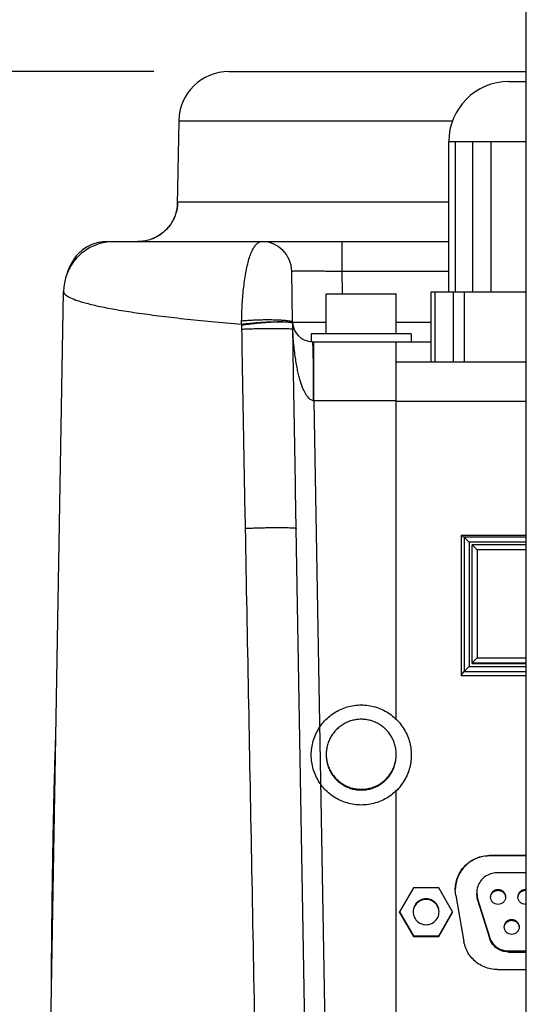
# Model space of a CAD drawing. Extents: x 0 to 594, y 0 to 420.
# Tile 40 of 64: x 459 to 469, y 206 to 225. Entities that reach past the tile are written whole.
import ezdxf

# ---------------------------------------------------------------- set-up
doc = ezdxf.new("R2010")
doc.units = 0
doc.header["$LTSCALE"] = 32.67
doc.layers.get('0').update_dxf_attribs({"linetype": 'CONTINUOUS'})
doc.layers.add('DRIV_DIM', color=7, linetype='CONTINUOUS')
doc.styles.get("Standard").update_dxf_attribs({"font": 'txt', "width": 0.8})
doc.dimstyles.new('DIMSTYLE_1', dxfattribs={"dimtxt": 3.8, "dimasz": 1.8, "dimexe": 0.18, "dimexo": 0.0625, "dimgap": 0.09, "dimtad": 1, "dimdec": 3, "dimlfac": 5, "dimtxsty": 'STANDARD', "dimblk": 'OPEN', "dimblk1": 'OPEN', "dimblk2": 'OPEN', "dimcen": 0.09, "dimazin": 3, "dimtp": 0.001, "dimtm": 0.001, "dimtfac": 1, "dimtdec": 3, "dimtofl": 0, "dimtmove": 0, "dimatfit": 3, "dimtolj": 1})

# ---------------------------------------------------------------- blocks, each defined once
blk = doc.blocks.new('_OPEN')
at = {"color": 0, "linetype": 'BYBLOCK'}
for p, q in [((0, 0), (-1, 0.342)), ((-1, -0.342), (0, 0)), ((-1, 0), (0, 0))]:
    blk.add_line(p, q, dxfattribs=at)
blk = doc.blocks.new('*D20')
at = {"layer": 'DRIV_DIM', "color": 2, "linetype": 'CONTINUOUS'}
for p, q in [((461.633, 224.41), (443.828, 224.41)), ((445.828, 224.41), (445.828, 202.26)), ((445.828, 180.11), (445.828, 202.26)), ((465.282, 180.11), (443.828, 180.11))]:
    blk.add_line(p, q, dxfattribs=at)
at = {"layer": 'DRIV_DIM', "color": 2, "linetype": 'CONTINUOUS', "xscale": 1.8, "yscale": 1.8, "zscale": 1.8}
for p, rotation in [((445.828, 224.41), 90), ((445.828, 180.11), 270)]:
    blk.add_blockref('_OPEN', p, dxfattribs=dict(at, rotation=rotation))

msp = doc.modelspace()

# ---------------------------------------------------------------- linework, layer by layer
at = {"color": 7, "linetype": 'CONTINUOUS'}
for p, q in [((469.08164, 165.51009), (469.08164, 254.12424)), ((463.13283, 224.41009), (469.08164, 224.41009)), ((468.73167, 224.21009), (469.08164, 224.21009)), ((462.13299, 223.42754), (462.10365, 221.74694)), ((467.53164, 220.01009), (467.53164, 223.01009)), ((467.53164, 223.01009), (469.08164, 223.01009)), ((460.67265, 221.01008), (467.53164, 221.01009)), ((464.40969, 219.40311), (464.39193, 220.42056)), ((459.87069, 220.28274), (459.87066, 220.28263)), ((459.38419, 194.41009), (459.8311, 220.0137)), ((465.08164, 219.17009), (465.08164, 219.97009)), ((465.08164, 219.97009), (466.48163, 219.97009)), ((466.48164, 219.17009), (466.48164, 219.97009)), ((467.18164, 218.61009), (467.18164, 220.01009)), ((467.18164, 220.01009), (469.08164, 220.01009)), ((464.78164, 219.17009), (464.78164, 219.01114)), ((466.78164, 219.17009), (464.78164, 219.17009)), ((466.78164, 219.17009), (466.78164, 219.01009)), ((464.80963, 219.01009), (467.18164, 219.01009)), ((466.48164, 211.46071), (466.48164, 219.01009)), ((466.48164, 218.61009), (469.08164, 218.61009)), ((464.82512, 195.60311), (464.48166, 215.28009)), ((467.78164, 215.13977), (467.78164, 212.34019)), ((467.78164, 215.13977), (467.83956, 215.10114)), ((469.08164, 215.13977), (467.78164, 215.13977)), ((467.83956, 215.10114), (467.83956, 212.4174)), ((467.93942, 215.00295), (467.83956, 215.10114)), ((469.08164, 215.10114), (467.83956, 215.10114)), ((467.93942, 215.00295), (467.93942, 212.5189)), ((469.08164, 215.00295), (467.93942, 215.00295)), ((468.00164, 212.5811), (468.00164, 214.95121)), ((468.10164, 214.85297), (468.00164, 214.95121)), ((469.08164, 214.95121), (468.00164, 214.95121)), ((468.10164, 214.85297), (468.10164, 212.6933)), ((469.08164, 214.85297), (468.10164, 214.85297)), ((468.10164, 212.6933), (468.00164, 212.59157)), ((468.00164, 212.59157), (469.08164, 212.59157)), ((468.00164, 212.5811), (469.08164, 212.5811)), ((468.10164, 212.6933), (469.08164, 212.6933)), ((467.78164, 212.34019), (467.83956, 212.4174)), ((467.78164, 212.34019), (469.08164, 212.34019)), ((467.93942, 212.5189), (467.83956, 212.4174)), ((467.83956, 212.4174), (469.08164, 212.4174)), ((467.93942, 212.5189), (469.08164, 212.5189)), ((466.48164, 201.46224), (466.48164, 210.03692)), ((469.08164, 208.74074), (468.34203, 208.74074)), ((469.08164, 208.73201), (468.34203, 208.73201)), ((469.08164, 208.39336), (468.48988, 208.39336)), ((466.82477, 208.0976), (466.54764, 207.61767)), ((467.33051, 208.0976), (466.82477, 208.0976)), ((467.60764, 207.61767), (467.33051, 208.0976)), ((467.67236, 207.94278), (467.66203, 208.06093)), ((467.67236, 207.94278), (467.83458, 207.02292)), ((468.08987, 207.99342), (468.10792, 207.87469)), ((468.10792, 207.8534), (468.08987, 207.97213)), ((468.10792, 207.87469), (468.3442, 207.1148)), ((468.10792, 207.8534), (468.3442, 207.09351)), ((466.54764, 207.60091), (466.54764, 207.61767)), ((466.54764, 207.61767), (466.82477, 207.13774)), ((467.33051, 207.13774), (467.60764, 207.61767)), ((467.60764, 207.60091), (467.60764, 207.61767)), ((466.54764, 207.60091), (466.82477, 207.12099)), ((467.33051, 207.12099), (467.60764, 207.60091)), ((466.82477, 207.12099), (466.82477, 207.13774)), ((466.82477, 207.13774), (467.33051, 207.13774)), ((466.82477, 207.12099), (467.33051, 207.12099)), ((467.33051, 207.12099), (467.33051, 207.13774)), ((468.72616, 206.8336), (469.08164, 206.8336)), ((468.72616, 206.81231), (469.08164, 206.81231)), ((468.50425, 206.46109), (469.08164, 206.46109))]:
    msp.add_line(p, q, dxfattribs=at)
at = {"color": 9, "linetype": 'CONTINUOUS'}
for p, q in [((462.13299, 223.42754), (467.61436, 223.42754)), ((467.66561, 220.01009), (467.66561, 223.01009)), ((468.00388, 223.01009), (468.00388, 220.01009)), ((468.36991, 223.01009), (468.36991, 220.01009)), ((467.53164, 221.79613), (462.11134, 221.79613)), ((465.39178, 221.01009), (465.39178, 220.42056)), ((465.39179, 220.42056), (465.39964, 219.97009)), ((465.39179, 220.42056), (467.53164, 220.42056)), ((467.26202, 218.61009), (467.26202, 220.01009)), ((467.62087, 220.01009), (467.62087, 218.61009)), ((467.84048, 220.01009), (467.84048, 218.61009)), ((466.48164, 219.40311), (467.18164, 219.40311)), ((464.83707, 217.83103), (464.83707, 219.01009)), ((464.83707, 217.83103), (465.12208, 201.50267)), ((466.48164, 217.83103), (464.83707, 217.83103)), ((466.48164, 217.82405), (469.08164, 217.82405)), ((459.64975, 209.62416), (459.6338, 209.62416)), ((468.34203, 208.74074), (468.34203, 208.73201)), ((468.10792, 207.87469), (468.10792, 207.8534)), ((468.3442, 207.1148), (468.3442, 207.09351)), ((468.72616, 206.8336), (468.72616, 206.81231))]:
    msp.add_line(p, q, dxfattribs=at)
at = {"color": 7, "linetype": 'CONTINUOUS'}
for points in [[(462.10365, 221.74695), (462.10348, 221.74115), (462.10268, 221.72709), (462.10065, 221.70454), (462.09646, 221.67306), (462.0889, 221.63248), (462.07669, 221.58373), (462.05903, 221.52964), (462.03582, 221.47335), (462.00683, 221.41639), (461.97181, 221.35969), (461.93058, 221.3042), (461.88309, 221.25087), (461.82942, 221.20065), (461.76948, 221.15429), (461.7032, 221.11258), (461.63062, 221.07646), (461.55186, 221.04699), (461.46722, 221.02533), (461.37721, 221.01276), (461.31203, 221.01009)], [(460.67265, 221.01008), (460.52537, 220.99459), (460.39694, 220.95555), (460.28989, 220.90203), (460.20416, 220.84219), (460.13691, 220.78168), (460.0843, 220.72349), (460.04249, 220.66838), (460.00855, 220.61618), (459.98037, 220.56642), (459.95641, 220.51839), (459.93557, 220.4714), (459.91704, 220.42476), (459.90019, 220.37775), (459.88459, 220.32968), (459.87069, 220.28274)], [(459.87066, 220.28263), (459.85542, 220.222), (459.83714, 220.11015), (459.83111, 220.01391)]]:
    msp.add_lwpolyline(points, dxfattribs=at)
for centre, radius, start, end in [((463.13283, 223.41009), 1, 90.000006, 179), ((468.73164, 223.01009), 1.2, 90, 180), ((463.79202, 220.41009), 0.6, 1, 90), ((464.80963, 219.41009), 0.4, 181, 270)]:
    msp.add_arc(centre, radius, start, end, dxfattribs=at)
at = {"color": 9, "linetype": 'CONTINUOUS'}
for points, knots in [([(462.11134, 221.79613), (462.10685, 221.79613), (462.10584, 221.77989), (462.10402, 221.76578), (462.10365, 221.75333), (462.10358, 221.74699)], [0, 0, 0, 0, 0.26602091, 0.632939, 1, 1, 1, 1]), ([(462.10893, 221.74648), (462.10696, 221.72171), (462.09862, 221.65587), (462.07977, 221.58215), (462.06246, 221.53413), (462.05904, 221.52515)], [0, 0, 0, 0, 0.32741412, 0.87329927, 1, 1, 1, 1]), ([(462.05904, 221.52515), (462.04771, 221.49543), (462.01757, 221.42856), (461.95642, 221.33119), (461.87463, 221.23719), (461.77928, 221.15699), (461.67269, 221.09252), (461.5574, 221.04532), (461.47026, 221.02462), (461.42282, 221.01778), (461.41635, 221.01693)], [0, 0, 0, 0, 0.11091463, 0.25534371, 0.39975769, 0.54415588, 0.68853913, 0.8329097, 0.97727108, 1, 1, 1, 1]), ([(460.8331, 221.01009), (460.78607, 221.01009), (460.69186, 221.00341), (460.55345, 220.9736), (460.42054, 220.92457), (460.29582, 220.85731), (460.18178, 220.77318), (460.08072, 220.67385), (459.99465, 220.56132), (459.9253, 220.43784), (459.88834, 220.34265), (459.87279, 220.29015), (459.87069, 220.28274)], [0, 0, 0, 0, 0.10904969, 0.21815441, 0.32730239, 0.43647843, 0.54566509, 0.6548441, 0.76399778, 0.87311048, 0.9821698, 1, 1, 1, 1]), ([(463.39048, 219.42688), (463.3914, 219.48369), (463.39448, 219.59792), (463.4029, 219.76923), (463.41538, 219.93961), (463.43209, 220.10635), (463.45318, 220.26689), (463.47882, 220.41884), (463.50915, 220.55962), (463.54424, 220.68636), (463.58401, 220.79609), (463.62828, 220.88611), (463.67705, 220.9542), (463.73116, 220.99895), (463.77291, 221.01009), (463.79202, 221.01009)], [0, 0, 0, 0, 0.10017819, 0.20145629, 0.30238822, 0.40134674, 0.49686554, 0.58783377, 0.67295574, 0.75067428, 0.81953699, 0.87845239, 0.92702468, 0.96630571, 1, 1, 1, 1]), ([(464.39193, 220.42056), (464.39189, 220.42295), (464.40712, 220.41988), (464.4231, 220.42443), (464.46194, 220.42306), (464.50999, 220.42457), (464.5728, 220.42462), (464.64678, 220.42494), (464.73181, 220.42489), (464.8265, 220.42468), (464.92972, 220.42424), (465.03987, 220.4236), (465.15501, 220.42277), (465.27288, 220.42176), (465.35211, 220.42098), (465.39179, 220.42056)], [0, 0, 0, 0, 0.00715915, 0.02865731, 0.06453449, 0.11427547, 0.17691543, 0.25141249, 0.33674974, 0.43184258, 0.5355378, 0.64637643, 0.76229413, 0.88096211, 1, 1, 1, 1]), ([(459.83148, 220.01389), (459.8319, 219.99787), (459.85649, 219.94666), (459.94726, 219.89527), (460.09428, 219.83283), (460.30517, 219.77225), (460.57671, 219.70943), (460.9091, 219.64728), (461.30015, 219.58571), (461.74794, 219.52555), (462.24996, 219.46718), (462.80347, 219.41107), (463.18954, 219.37676), (463.39065, 219.35993)], [0, 0, 0, 0, 0.01317919, 0.04104067, 0.08437509, 0.14408661, 0.22025731, 0.31265942, 0.42088994, 0.54441905, 0.68261227, 0.83474281, 1, 1, 1, 1]), ([(463.39065, 219.35993), (463.39041, 219.3711), (463.39014, 219.39341), (463.39029, 219.41573), (463.39048, 219.42688)], [0, 0, 0, 0, 0.5003643, 1, 1, 1, 1]), ([(463.39048, 219.42688), (463.41622, 219.42976), (463.47091, 219.43497), (463.55701, 219.44117), (463.65016, 219.44608), (463.74777, 219.44954), (463.84711, 219.45145), (463.94541, 219.45177), (464.03992, 219.45048), (464.12802, 219.44762), (464.20718, 219.44334), (464.27542, 219.43761), (464.33028, 219.43116), (464.37185, 219.42294), (464.39633, 219.41642), (464.40961, 219.40737), (464.40969, 219.40311)], [0, 0, 0, 0, 0.07561209, 0.16039525, 0.25201989, 0.34795685, 0.44555238, 0.54210499, 0.63494322, 0.72150276, 0.79940194, 0.86651529, 0.92104895, 0.96163572, 0.98754994, 1, 1, 1, 1]), ([(463.39065, 219.35993), (463.41624, 219.3636), (463.47068, 219.37062), (463.55645, 219.37993), (463.64935, 219.38843), (463.74678, 219.39588), (463.84601, 219.40208), (463.93373, 219.40633), (463.98806, 219.4083), (464.00932, 219.40895)], [0, 0, 0, 0, 0.12495313, 0.26518775, 0.41682869, 0.57567101, 0.73730307, 0.89723341, 1, 1, 1, 1]), ([(463.39198, 219.342), (463.39173, 219.34501), (463.39125, 219.35099), (463.39084, 219.35697), (463.39065, 219.35993)], [0, 0, 0, 0, 0.50457587, 1, 1, 1, 1]), ([(463.39198, 219.342), (463.41748, 219.34655), (463.47173, 219.3553), (463.55728, 219.36698), (463.64995, 219.37772), (463.74715, 219.38722), (463.84619, 219.39522), (463.9338, 219.40081), (463.9881, 219.40347), (464.00937, 219.40438)], [0, 0, 0, 0, 0.12516062, 0.26547835, 0.41710415, 0.57585781, 0.7373526, 0.89712264, 1, 1, 1, 1]), ([(463.39587, 219.26203), (463.39581, 219.26532), (463.3957, 219.27189), (463.39549, 219.28178), (463.39517, 219.29207), (463.39473, 219.3027), (463.39416, 219.31332), (463.39354, 219.32307), (463.3928, 219.33251), (463.39226, 219.33865), (463.39198, 219.342)], [0, 0, 0, 0, 0.12300471, 0.24633475, 0.37065223, 0.50849968, 0.64517279, 0.76884271, 0.87438829, 1, 1, 1, 1]), ([(463.39587, 219.26203), (463.42259, 219.26349), (463.47946, 219.26619), (463.56898, 219.26956), (463.66593, 219.27241), (463.7674, 219.27466), (463.87035, 219.27624), (463.97167, 219.27709), (464.06832, 219.27721), (464.1574, 219.27657), (464.23627, 219.27526), (464.30245, 219.27317), (464.35424, 219.27085), (464.38952, 219.26743), (464.408, 219.2654), (464.41379, 219.26298)], [0, 0, 0, 0, 0.07881022, 0.16762713, 0.26379005, 0.36441599, 0.46648714, 0.56694204, 0.66276805, 0.75109236, 0.82926924, 0.89496124, 0.94621402, 0.98153022, 1, 1, 1, 1]), ([(463.46724, 215.28009), (463.45449, 215.9507), (463.43002, 217.27801), (463.40696, 218.60534), (463.39587, 219.26203)], [0, 0, 0, 0, 0.50525453, 1, 1, 1, 1]), ([(464.00932, 219.40895), (464.01987, 219.40928), (464.06009, 219.41041), (464.12703, 219.41158), (464.20633, 219.41149), (464.27483, 219.40962), (464.32977, 219.40655), (464.36297, 219.40244), (464.37607, 219.40032)], [0, 0, 0, 0, 0.0862546, 0.32864808, 0.54673466, 0.73451916, 0.88691844, 1, 1, 1, 1]), ([(464.00937, 219.40438), (464.01987, 219.40483), (464.05999, 219.4064), (464.12682, 219.40817), (464.20613, 219.40847), (464.2746, 219.4066), (464.32983, 219.40317), (464.36277, 219.39841), (464.3761, 219.39593)], [0, 0, 0, 0, 0.08577508, 0.32788011, 0.54579219, 0.73357963, 0.88624469, 1, 1, 1, 1]), ([(464.37607, 219.40032), (464.38435, 219.39898), (464.39578, 219.39683), (464.41012, 219.38979), (464.41036, 219.38584)], [0, 0, 0, 0, 0.68869502, 1, 1, 1, 1]), ([(464.41379, 219.26302), (464.41378, 219.26684), (464.41377, 219.2751), (464.41399, 219.28858), (464.41416, 219.30407), (464.41398, 219.32081), (464.41345, 219.33768), (464.4127, 219.35371), (464.41179, 219.36725), (464.41112, 219.37543), (464.41087, 219.37865)], [0, 0, 0, 0, 0.09902006, 0.21401887, 0.34971583, 0.50046811, 0.64807275, 0.78716559, 0.9162941, 1, 1, 1, 1]), ([(464.48166, 215.28009), (464.46995, 215.95087), (464.44706, 217.2785), (464.42471, 218.60615), (464.41378, 219.263)], [0, 0, 0, 0, 0.50524719, 1, 1, 1, 1]), ([(464.8302, 217.83139), (464.82159, 217.83186), (464.80337, 217.83566), (464.77486, 217.84635), (464.74593, 217.86823), (464.71826, 217.90034), (464.68768, 217.93907), (464.65755, 217.98744), (464.62896, 218.04637), (464.60124, 218.11567), (464.57388, 218.19489), (464.54668, 218.28406), (464.52118, 218.38458), (464.49741, 218.49735), (464.47529, 218.62266), (464.45479, 218.76092), (464.43683, 218.91372), (464.42289, 219.08267), (464.4163, 219.20104), (464.41378, 219.263)], [0, 0, 0, 0, 0.01670586, 0.03576642, 0.05858436, 0.08602844, 0.11775416, 0.15415198, 0.19616394, 0.2444992, 0.29869046, 0.3585323, 0.42506747, 0.49955985, 0.58178864, 0.67156999, 0.77034083, 0.87983398, 1, 1, 1, 1]), ([(464.41987, 219.40219), (464.43381, 219.405), (464.45376, 219.39878), (464.50756, 219.40185), (464.57363, 219.39995), (464.65924, 219.40035), (464.75919, 219.40017), (464.87269, 219.40044), (464.98162, 219.40077), (465.05249, 219.40107), (465.08164, 219.40121)], [0, 0, 0, 0, 0.04584724, 0.12119652, 0.2245102, 0.35369686, 0.50612776, 0.6786975, 0.86788942, 1, 1, 1, 1]), ([(464.82497, 218.60988), (464.82468, 218.62862), (464.82395, 218.67319), (464.82267, 218.74066), (464.82108, 218.80913), (464.81962, 218.86041), (464.81838, 218.89658), (464.81724, 218.92591), (464.81604, 218.95173), (464.81467, 218.97393), (464.81371, 218.98659), (464.81277, 218.9963), (464.81182, 219.00373), (464.811, 219.00745), (464.81021, 219.01009), (464.80963, 219.01009)], [0, 0, 0, 0, 0.14026973, 0.33349727, 0.50485246, 0.65269627, 0.71735141, 0.7755994, 0.87232501, 0.91065104, 0.94219843, 0.96690682, 0.98472765, 0.99565431, 1, 1, 1, 1]), ([(464.8302, 217.83139), (464.83018, 217.90841), (464.82988, 218.05929), (464.82889, 218.24504), (464.82771, 218.38682), (464.82667, 218.48568), (464.82574, 218.55768), (464.82517, 218.59664), (464.82505, 218.60466)], [0, 0, 0, 0, 0.29879842, 0.5853404, 0.72062014, 0.84886503, 0.96885665, 1, 1, 1, 1]), ([(463.46724, 215.28009), (463.49312, 215.28155), (463.548, 215.28427), (463.63421, 215.28772), (463.72727, 215.29069), (463.82461, 215.2931), (463.92353, 215.29487), (464.0213, 215.29597), (464.11518, 215.29635), (464.20266, 215.29603), (464.28107, 215.29496), (464.34896, 215.29336), (464.40242, 215.29083), (464.44516, 215.2887), (464.4652, 215.28466), (464.4816, 215.28317), (464.48166, 215.28009)], [0, 0, 0, 0, 0.07654602, 0.16224941, 0.25474285, 0.35146948, 0.44975445, 0.54687952, 0.64015875, 0.72701335, 0.80504386, 0.87209784, 0.92633255, 0.96627451, 0.99089636, 1, 1, 1, 1]), ([(463.85887, 194.62056), (463.8137, 197.00872), (463.72509, 201.69114), (463.59454, 208.57765), (463.50912, 213.076), (463.46724, 215.28009)], [0, 0, 0, 0, 0.34678723, 0.67994175, 1, 1, 1, 1])]:
    msp.add_open_spline(points, degree=3, knots=knots, dxfattribs=at)
for points in [[(462.11134, 221.79613), (462.11106, 221.77957), (462.11025, 221.76301), (462.10893, 221.74648)], [(461.41635, 221.01693), (461.38176, 221.01238), (461.34687, 221.01009), (461.31203, 221.01009)], [(464.3761, 219.39593), (464.38464, 219.39434), (464.39287, 219.39258), (464.40171, 219.38809)], [(464.40171, 219.38809), (464.40406, 219.3869), (464.40645, 219.38551), (464.4082, 219.3838)], [(464.4082, 219.3838), (464.40968, 219.38235), (464.4107, 219.38066), (464.41086, 219.37866)], [(464.40969, 219.40311), (464.40975, 219.3997), (464.41518, 219.40124), (464.41987, 219.40219)], [(464.82505, 218.60466), (464.82502, 218.6064), (464.82499, 218.60814), (464.82497, 218.60988)], [(464.83707, 217.83103), (464.83478, 217.83115), (464.83249, 217.83127), (464.8302, 217.83139)]]:
    msp.add_open_spline(points, degree=3, dxfattribs=at)
at = {"color": 7, "linetype": 'CONTINUOUS'}
for points, knots in [([(464.78164, 210.75021), (464.78164, 210.7978), (464.78845, 210.89299), (464.81888, 211.03286), (464.86891, 211.16698), (464.93752, 211.29261), (465.02332, 211.4072), (465.12455, 211.50842), (465.23916, 211.5942), (465.36481, 211.6628), (465.49895, 211.71282), (465.63882, 211.74325), (465.73408, 211.75006), (465.78164, 211.75006)], [0, 0, 0, 0, 0.09090224, 0.18180503, 0.27270889, 0.36361424, 0.45452138, 0.54543047, 0.63634151, 0.72725434, 0.81816867, 0.90908406, 1, 1, 1, 1]), ([(465.78164, 211.75006), (465.8292, 211.75006), (465.92446, 211.74325), (466.06432, 211.71282), (466.19847, 211.6628), (466.32412, 211.5942), (466.43873, 211.50842), (466.53996, 211.4072), (466.62575, 211.29261), (466.69437, 211.16698), (466.7444, 211.03286), (466.77483, 210.89299), (466.78164, 210.7978), (466.78164, 210.75021)], [0, 0, 0, 0, 0.09091594, 0.18183133, 0.27274566, 0.36365849, 0.45456953, 0.54547862, 0.63638576, 0.72729111, 0.81819497, 0.90909776, 1, 1, 1, 1]), ([(465.78164, 211.46407), (465.74979, 211.46407), (465.68601, 211.45971), (465.5922, 211.44021), (465.50189, 211.40812), (465.4168, 211.36404), (465.3385, 211.30878), (465.26846, 211.24337), (465.20798, 211.16904), (465.15818, 211.08717), (465.12, 210.99928), (465.09414, 210.90701), (465.08327, 210.8279), (465.08164, 210.78011), (465.08164, 210.76417)], [0, 0, 0, 0, 0.08696308, 0.17392568, 0.26088734, 0.34784768, 0.43480642, 0.52176339, 0.60871857, 0.69567204, 0.78262404, 0.86957491, 0.95652505, 1, 1, 1, 1]), ([(466.48164, 210.76417), (466.48164, 210.78011), (466.48001, 210.8279), (466.46913, 210.90701), (466.44327, 210.99928), (466.40509, 211.08717), (466.3553, 211.16904), (466.29482, 211.24337), (466.22477, 211.30878), (466.14648, 211.36404), (466.06139, 211.40812), (465.97108, 211.44021), (465.87726, 211.45971), (465.81348, 211.46407), (465.78164, 211.46407)], [0, 0, 0, 0, 0.04347495, 0.13042509, 0.21737596, 0.30432796, 0.39128143, 0.47823661, 0.56519358, 0.65215232, 0.73911266, 0.82607432, 0.91303692, 1, 1, 1, 1]), ([(459.6338, 209.62416), (459.63611, 209.72951), (459.64088, 209.93763), (459.6486, 210.24628), (459.65686, 210.5485), (459.66572, 210.84489), (459.67254, 211.05227), (459.67631, 211.16073), (459.67672, 211.17225)], [0, 0, 0, 0, 0.20412306, 0.40325864, 0.59807516, 0.78976869, 0.97766677, 1, 1, 1, 1]), ([(465.08164, 210.76417), (465.08164, 210.74824), (465.08327, 210.70044), (465.09414, 210.62133), (465.12, 210.52906), (465.15818, 210.44117), (465.20798, 210.3593), (465.26846, 210.28497), (465.3385, 210.21957), (465.4168, 210.16431), (465.50189, 210.12022), (465.5922, 210.08813), (465.68601, 210.06864), (465.74979, 210.06428), (465.78164, 210.06428)], [0, 0, 0, 0, 0.04347495, 0.13042509, 0.21737596, 0.30432796, 0.39128143, 0.47823661, 0.56519358, 0.65215232, 0.73911266, 0.82607432, 0.91303692, 1, 1, 1, 1]), ([(465.78164, 210.06428), (465.81348, 210.06428), (465.87726, 210.06864), (465.97108, 210.08813), (466.06139, 210.12022), (466.14648, 210.16431), (466.22477, 210.21957), (466.29482, 210.28497), (466.3553, 210.3593), (466.40509, 210.44117), (466.44327, 210.52906), (466.46913, 210.62133), (466.48001, 210.70044), (466.48164, 210.74824), (466.48164, 210.76417)], [0, 0, 0, 0, 0.08696308, 0.17392568, 0.26088734, 0.34784768, 0.43480642, 0.52176339, 0.60871857, 0.69567204, 0.78262404, 0.86957491, 0.95652505, 1, 1, 1, 1]), ([(465.78164, 209.75036), (465.73408, 209.75036), (465.63882, 209.75717), (465.49895, 209.7876), (465.36481, 209.83762), (465.23916, 209.90622), (465.12455, 209.992), (465.02332, 210.09322), (464.93752, 210.20781), (464.86891, 210.33344), (464.81888, 210.46756), (464.78845, 210.60743), (464.78164, 210.70262), (464.78164, 210.75021)], [0, 0, 0, 0, 0.09091594, 0.18183133, 0.27274566, 0.36365849, 0.45456953, 0.54547862, 0.63638576, 0.72729111, 0.81819497, 0.90909776, 1, 1, 1, 1]), ([(465.08164, 210.75021), (465.08164, 210.73428), (465.08327, 210.68648), (465.09414, 210.60737), (465.12, 210.5151), (465.15818, 210.42721), (465.20798, 210.34534), (465.26846, 210.27101), (465.3385, 210.2056), (465.4168, 210.15034), (465.50189, 210.10626), (465.5922, 210.07417), (465.68601, 210.05468), (465.74979, 210.05032), (465.78164, 210.05032)], [0, 0, 0, 0, 0.04347495, 0.13042509, 0.21737596, 0.30432796, 0.39128143, 0.47823661, 0.56519358, 0.65215232, 0.73911266, 0.82607432, 0.91303692, 1, 1, 1, 1]), ([(465.78164, 210.05032), (465.81348, 210.05032), (465.87726, 210.05468), (465.97108, 210.07417), (466.06139, 210.10626), (466.14648, 210.15034), (466.22477, 210.2056), (466.29482, 210.27101), (466.3553, 210.34534), (466.40509, 210.42721), (466.44327, 210.5151), (466.46913, 210.60737), (466.48001, 210.68648), (466.48164, 210.73428), (466.48164, 210.75021)], [0, 0, 0, 0, 0.08696308, 0.17392568, 0.26088734, 0.34784768, 0.43480642, 0.52176339, 0.60871857, 0.69567204, 0.78262404, 0.86957491, 0.95652505, 1, 1, 1, 1]), ([(466.78164, 210.75021), (466.78164, 210.70262), (466.77483, 210.60743), (466.7444, 210.46756), (466.69437, 210.33344), (466.62575, 210.20781), (466.53996, 210.09322), (466.43873, 209.992), (466.32412, 209.90622), (466.19847, 209.83762), (466.06432, 209.7876), (465.92446, 209.75717), (465.8292, 209.75036), (465.78164, 209.75036)], [0, 0, 0, 0, 0.09090224, 0.18180503, 0.27270889, 0.36361424, 0.45452138, 0.54543047, 0.63634151, 0.72725434, 0.81816867, 0.90908406, 1, 1, 1, 1]), ([(466.78164, 210.74742), (466.78164, 210.69982), (466.77483, 210.60464), (466.7444, 210.46477), (466.69437, 210.33065), (466.62575, 210.20502), (466.55275, 210.10751), (466.50215, 210.05358), (466.4834, 210.03512)], [0, 0, 0, 0, 0.18008847, 0.36017804, 0.54026972, 0.72036435, 0.90046253, 1, 1, 1, 1]), ([(459.58811, 206.09492), (459.58851, 206.17953), (459.58958, 206.37705), (459.5917, 206.69314), (459.59465, 207.04872), (459.59834, 207.42105), (459.60282, 207.80726), (459.60809, 208.20008), (459.61403, 208.58882), (459.62043, 208.9611), (459.627, 209.30451), (459.63157, 209.52233), (459.6338, 209.62416)], [0, 0, 0, 0, 0.0719153, 0.1678845, 0.26866812, 0.37415517, 0.48437149, 0.59695226, 0.70806415, 0.81482179, 0.91342466, 1, 1, 1, 1]), ([(467.66203, 208.06093), (467.66203, 208.06529), (467.6625, 208.11363), (467.67327, 208.20568), (467.71372, 208.33183), (467.77773, 208.44782), (467.86289, 208.5493), (467.96601, 208.63246), (468.08325, 208.6942), (468.21013, 208.73219), (468.29814, 208.74074), (468.34203, 208.74074)], [0, 0, 0, 0, 0.01226361, 0.13572139, 0.25918067, 0.38264259, 0.50610788, 0.62957681, 0.75304906, 0.87652384, 1, 1, 1, 1]), ([(468.34203, 208.73201), (468.29814, 208.73201), (468.21013, 208.72347), (468.08325, 208.68547), (467.96601, 208.62374), (467.86289, 208.54057), (467.77773, 208.43909), (467.71372, 208.32311), (467.67327, 208.19695), (467.66283, 208.10778), (467.66211, 208.06233), (467.66209, 208.06084)], [0, 0, 0, 0, 0.12448257, 0.24896376, 0.37344239, 0.49791766, 0.62238929, 0.7468575, 0.87132306, 0.9957871, 1, 1, 1, 1]), ([(468.48988, 208.39336), (468.44912, 208.39336), (468.36551, 208.38047), (468.25261, 208.32362), (468.16247, 208.23431), (468.10403, 208.12175), (468.08999, 208.0373), (468.08988, 207.99413), (468.08988, 207.99342)], [0, 0, 0, 0, 0.19544585, 0.39826118, 0.5962088, 0.79405507, 0.99660137, 1, 1, 1, 1]), ([(468.36764, 207.91343), (468.36764, 207.93294), (468.37545, 207.97238), (468.40881, 208.02223), (468.45874, 208.05561), (468.51764, 208.06731), (468.57653, 208.05561), (468.62646, 208.02223), (468.65983, 207.97238), (468.66764, 207.93294), (468.66764, 207.91343)], [0, 0, 0, 0, 0.1249912, 0.24998756, 0.3749912, 0.5, 0.62500879, 0.75001244, 0.8750088, 1, 1, 1, 1]), ([(468.36861, 207.91289), (468.37053, 207.92951), (468.38151, 207.96791), (468.42092, 208.01722), (468.48312, 208.0472), (468.55215, 208.0472), (468.61435, 208.01722), (468.65376, 207.96791), (468.66475, 207.92951), (468.66666, 207.91289)], [0, 0, 0, 0, 0.11500954, 0.26899889, 0.42299816, 0.57700184, 0.73100111, 0.88499046, 1, 1, 1, 1]), ([(468.91564, 207.91343), (468.91564, 207.93294), (468.92345, 207.97238), (468.95681, 208.02223), (469.00674, 208.05561), (469.05143, 208.06449), (469.07649, 208.06311), (469.08189, 208.06252)], [0, 0, 0, 0, 0.23382078, 0.46765121, 0.70149526, 0.93534895, 1, 1, 1, 1]), ([(468.91661, 207.91289), (468.91853, 207.92951), (468.92951, 207.96791), (468.96892, 208.01722), (469.02579, 208.04463), (469.06538, 208.04686), (469.08195, 208.04506)], [0, 0, 0, 0, 0.21401669, 0.50056935, 0.78714048, 1, 1, 1, 1]), ([(467.07764, 207.87763), (467.03907, 207.87763), (466.96083, 207.85988), (466.86746, 207.78529), (466.82416, 207.69546), (466.81766, 207.63712), (466.81766, 207.61767)], [0, 0, 0, 0, 0.28573389, 0.57145302, 0.85715374, 1, 1, 1, 1]), ([(467.07764, 207.86367), (467.03278, 207.86367), (466.94133, 207.83937), (466.84524, 207.743), (466.82011, 207.65784), (466.81798, 207.61696)], [0, 0, 0, 0, 0.34454539, 0.68906806, 1, 1, 1, 1]), ([(467.33761, 207.61767), (467.33761, 207.63712), (467.33112, 207.69546), (467.28781, 207.78529), (467.19444, 207.85988), (467.11621, 207.87763), (467.07764, 207.87763)], [0, 0, 0, 0, 0.14284626, 0.42854698, 0.71426611, 1, 1, 1, 1]), ([(467.33729, 207.61696), (467.33516, 207.65784), (467.31004, 207.743), (467.21394, 207.83937), (467.1225, 207.86367), (467.07764, 207.86367)], [0, 0, 0, 0, 0.31093194, 0.65545461, 1, 1, 1, 1]), ([(468.66764, 207.91343), (468.66764, 207.89393), (468.65983, 207.85449), (468.62646, 207.80464), (468.57653, 207.77126), (468.51764, 207.75956), (468.45874, 207.77126), (468.40881, 207.80464), (468.37545, 207.85449), (468.36764, 207.89393), (468.36764, 207.91343)], [0, 0, 0, 0, 0.1249912, 0.24998756, 0.3749912, 0.5, 0.62500879, 0.75001244, 0.8750088, 1, 1, 1, 1]), ([(469.08189, 207.76435), (469.07649, 207.76376), (469.05143, 207.76238), (469.00674, 207.77126), (468.95681, 207.80464), (468.92345, 207.85449), (468.91564, 207.89393), (468.91564, 207.91343)], [0, 0, 0, 0, 0.06465105, 0.29850474, 0.53234879, 0.76617922, 1, 1, 1, 1]), ([(466.81766, 207.61767), (466.81766, 207.59822), (466.82416, 207.53988), (466.86746, 207.45005), (466.96083, 207.37546), (467.03907, 207.35771), (467.07764, 207.35771)], [0, 0, 0, 0, 0.14284626, 0.42854698, 0.71426611, 1, 1, 1, 1]), ([(467.07764, 207.35771), (467.11621, 207.35771), (467.19444, 207.37546), (467.28781, 207.45005), (467.33112, 207.53988), (467.33761, 207.59822), (467.33761, 207.61767)], [0, 0, 0, 0, 0.28573389, 0.57145302, 0.85715374, 1, 1, 1, 1]), ([(468.63964, 207.31353), (468.63964, 207.33303), (468.64745, 207.37247), (468.68081, 207.42232), (468.73074, 207.4557), (468.78964, 207.46741), (468.84853, 207.4557), (468.89846, 207.42232), (468.93183, 207.37247), (468.93964, 207.33303), (468.93964, 207.31353)], [0, 0, 0, 0, 0.1249912, 0.24998756, 0.3749912, 0.5, 0.62500879, 0.75001244, 0.8750088, 1, 1, 1, 1]), ([(468.64061, 207.31299), (468.64253, 207.3296), (468.65351, 207.368), (468.69292, 207.41731), (468.75512, 207.44729), (468.82415, 207.44729), (468.88635, 207.41731), (468.92576, 207.368), (468.93675, 207.3296), (468.93866, 207.31299)], [0, 0, 0, 0, 0.11500954, 0.26899889, 0.42299816, 0.57700184, 0.73100111, 0.88499046, 1, 1, 1, 1]), ([(468.93964, 207.31353), (468.93964, 207.29402), (468.93183, 207.25458), (468.89846, 207.20473), (468.84853, 207.17135), (468.78964, 207.15965), (468.73074, 207.17135), (468.68081, 207.20473), (468.64745, 207.25458), (468.63964, 207.29402), (468.63964, 207.31353)], [0, 0, 0, 0, 0.1249912, 0.24998756, 0.3749912, 0.5, 0.62500879, 0.75001244, 0.8750088, 1, 1, 1, 1]), ([(468.50425, 206.46109), (468.45911, 206.46109), (468.36858, 206.47014), (468.23837, 206.51031), (468.11864, 206.57549), (468.01423, 206.66309), (467.92923, 206.76966), (467.86705, 206.8909), (467.84242, 206.97848), (467.83458, 207.02292)], [0, 0, 0, 0, 0.14286647, 0.28573126, 0.42859296, 0.57145065, 0.71430403, 0.85715348, 1, 1, 1, 1]), ([(468.3442, 207.1148), (468.35414, 207.08282), (468.3825, 207.02053), (468.44697, 206.94111), (468.52986, 206.8801), (468.62482, 206.84217), (468.69268, 206.8336), (468.72616, 206.8336)], [0, 0, 0, 0, 0.19842003, 0.40051921, 0.59969983, 0.80164583, 1, 1, 1, 1]), ([(468.72616, 206.81231), (468.69268, 206.81231), (468.62482, 206.82088), (468.52986, 206.85881), (468.44697, 206.91981), (468.3825, 206.99924), (468.35414, 207.06153), (468.3442, 207.09351)], [0, 0, 0, 0, 0.19835417, 0.40030017, 0.59948079, 0.80157997, 1, 1, 1, 1])]:
    msp.add_open_spline(points, degree=3, knots=knots, dxfattribs=at)

# ---------------------------------------------------------------- dimensions: what is measured, and where the dimension line sits
at = {"layer": 'DRIV_DIM', "color": 2, "linetype": 'CONTINUOUS'}
dim = msp.add_linear_dim(base=(445.8284, 224.41009), p1=(465.28164, 180.11009), p2=(461.63315, 224.41009), angle=90, text='(<>)', dimstyle='DIMSTYLE_1', dxfattribs=at)
dim.commit()
dim.dimension.update_dxf_attribs({"geometry": '*D20', "text_midpoint": (444.8784, 190.59516), "dimtype": 160})

doc.saveas('drawing.dxf')
